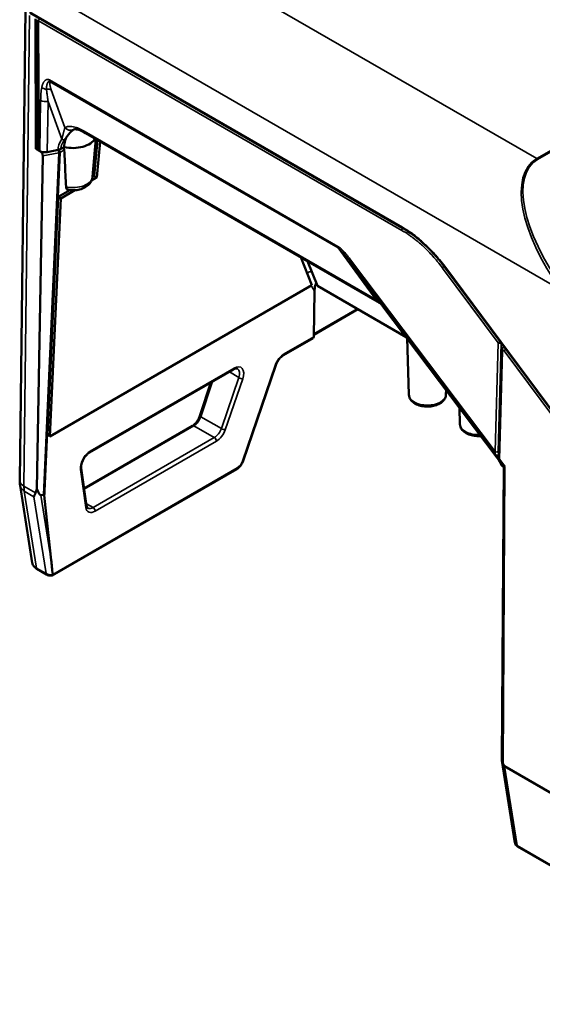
# Paper-space layout 'Sheet_1' of a CAD drawing. Header units: millimetres. Extents: x 0.8 to 58.3, y 0.8 to 58.3.
# Tile 20 of 128: x 40.4 to 43.3, y 8 to 13.4. Entities that reach past the tile are written whole.
import ezdxf

# ---------------------------------------------------------------- set-up
doc = ezdxf.new("R2010")
doc.units = ezdxf.units.MM
doc.layers.add('Visible (ISO)', color=7, linetype='Continuous', lineweight=50)
doc.layers.add('Visible Narrow (ISO)', color=7, linetype='Continuous', lineweight=35)

psp = doc.layouts.new('Sheet_1')

# ---------------------------------------------------------------- linework, layer by layer
at = {"layer": 'Visible (ISO)'}
for p, q in [((40.43935, 10.84743), (40.47016, 13.41315)), ((40.4959, 13.39461), (42.52755, 12.22163)), ((40.52794, 12.65325), (40.52583, 13.3619)), ((40.5385, 13.3576), (40.5406, 12.64922)), ((40.59855, 13.03103), (40.59855, 13.03103)), ((42.38792, 11.82204), (40.79813, 12.73991)), ((40.83675, 12.50166), (40.85439, 12.70742)), ((40.86342, 12.70221), (40.84491, 12.5051)), ((40.87736, 12.69416), (40.85883, 12.49678)), ((40.52794, 12.65325), (40.54057, 12.66055)), ((40.55009, 12.64046), (40.52794, 12.65325)), ((40.56536, 12.61535), (40.53255, 10.79992)), ((40.54464, 12.64361), (40.54845, 12.64141)), ((40.58874, 12.63592), (40.64829, 12.64738)), ((40.66368, 12.65287), (40.68166, 12.66325)), ((43.24024, 12.58818), (43.24024, 12.58818)), ((43.20512, 12.5483), (43.20509, 12.54832)), ((40.85883, 12.49678), (40.83134, 12.48091)), ((40.84491, 12.5051), (40.83662, 12.50031)), ((40.84491, 12.5051), (40.85883, 12.49678)), ((40.71222, 12.42849), (40.64875, 12.39185)), ((40.73982, 12.42808), (40.66267, 12.38353)), ((40.64875, 12.39185), (40.59043, 11.09453)), ((40.66267, 12.38353), (40.60434, 11.08621)), ((40.64875, 12.39185), (40.66267, 12.38353)), ((42.03148, 11.91017), (41.97089, 12.06281)), ((42.06178, 11.9063), (42.00819, 12.04128)), ((42.755, 12.01098), (44.64986, 9.46306)), ((40.60434, 11.08621), (42.03148, 11.91017)), ((42.04243, 11.62941), (42.04621, 11.8774)), ((42.54613, 11.62665), (42.06178, 11.9063)), ((42.28274, 11.77872), (42.0426, 11.64007)), ((43.04216, 10.96831), (42.41416, 11.80181)), ((41.87737, 11.529), (42.03917, 11.62242)), ((42.56044, 11.31353), (42.55058, 11.62074)), ((43.06717, 11.55798), (43.05101, 10.96512)), ((43.07976, 11.57429), (43.07476, 11.57141)), ((40.82036, 10.99846), (41.60494, 11.45143)), ((41.65724, 10.95269), (41.83593, 11.47491)), ((41.48155, 11.38019), (41.42185, 11.19788)), ((42.76258, 11.31353), (42.76337, 11.33833)), ((42.83883, 11.15281), (42.83597, 11.24198)), ((41.38101, 11.14368), (40.79057, 10.80279)), ((40.59043, 11.09453), (40.60434, 11.08621)), ((43.0542, 10.95998), (43.07773, 10.92485)), ((43.05449, 10.96091), (43.08352, 10.92242)), ((41.62215, 10.90789), (40.61706, 10.3276)), ((40.80405, 10.70786), (40.77482, 10.91371)), ((43.07775, 10.92942), (43.06813, 9.32047)), ((40.5077, 10.39682), (40.44143, 10.81769)), ((40.56813, 10.76751), (40.55503, 10.76499)), ((40.61082, 10.41066), (40.57482, 10.74727)), ((40.53339, 10.36337), (40.58589, 10.33306)), ((43.06818, 9.31991), (43.13899, 8.87023)), ((44.63807, 8.38979), (43.08227, 9.28803)), ((43.15343, 8.8507), (44.64421, 7.98999))]:
    psp.add_line(p, q, dxfattribs=at)
for centre, major_axis, ratio, start_param, end_param in [((40.72839, 12.73202), (0.12795, 0), 0.5773503, 4.3385077, 5.9767968), ((40.72839, 12.73202), (0.12795, 0), 0.5773503, 4.3385077, 5.9767968), ((40.55438, 12.64923), (0.01378, 0), 0.577491, 3.1433393, 3.9271675), ((40.57629, 12.65748), (-0.03937, 0), 0.577294, 0.7852763, 1.8924738), ((40.5498, 12.62433), (-0.01196, 0.0171), 0.5824952, 3.8171463, 5.3879427), ((40.63584, 12.66894), (-0.03937, 0), 0.5773503, 1.8925469, 2.356195), ((42.0313, 11.63606), (0.00787, -0.01364), 0.5773503, 0, 0.7679449), ((43.08454, 11.55433), (-0.00976, 0.0171), 0.5805663, 0.0028065, 0.002941), ((41.8695, 11.54264), (0.00787, -0.01364), 0.5773503, 6.2827762, 6.2831853), ((41.82103, 11.48001), (0.0149, -0.0051), 0.2883557, 0, 0.0038454), ((41.43681, 11.19297), (-0.01497, 0.0049), 0.2792583, 0, 0.0036659), ((40.81249, 11.01209), (0.00787, -0.01364), 0.5773503, 6.2823733, 6.2831857), ((43.06239, 10.94912), (-0.01137, 0.01603), 0.0280068, 5.5194176, 7.0899703), ((43.09727, 10.90199), (0.01951, -0.02747), 0.0268752, 2.390081, 3.1789464), ((40.51692, 10.95207), (0.00029, -0.18239), 0.1530959, 0.3142056, 0.583792), ((40.48054, 11.18313), (0.07445, -0.41815), 0.0905284, 5.855072, 6.284447), ((40.78846, 10.70565), (0.01559, 0.00221), 0.6741091, 6.280173, 6.2831853), ((40.84079, 10.74575), (-0.03086, -0.05042), 0.5635181, 0.0285998, 0.0301936), ((40.58643, 10.40308), (-0.07905, -0.00291), 0.595635, 0.0713056, 0.073321), ((40.83585, 8.92661), (-0.23777, 1.67215), 0.0179023, 0.4763491, 0.567907), ((40.59377, 10.3467), (-0.00787, -0.01364), 0.5773503, 0, 0.0022622), ((40.60769, 10.33197), (-0.01154, -0.0025), 0.6367739, 2.966606, 3.0778349), ((43.08445, 9.46971), (0.00029, -0.18239), 0.1530959, 5.8825714, 6.1947057), ((43.17823, 8.87411), (-0.0394, -0.00251), 0.6136609, 0.0569543, 0.0577057)]:
    psp.add_ellipse(centre, major_axis=major_axis, ratio=ratio, start_param=start_param, end_param=end_param, dxfattribs=at)
for points, knots in [([(40.70447, 12.73135), (40.69739, 12.72235), (40.69166, 12.71213), (40.68358, 12.68897), (40.68166, 12.67581), (40.68166, 12.66325)], [0.36242911, 0.36242911, 0.36242911, 0.36242911, 0.46740991, 0.46740991, 0.58466187, 0.58466187, 0.58466187, 0.58466187]), ([(40.73605, 12.76009), (40.72512, 12.75239), (40.71439, 12.74311), (40.70616, 12.73343), (40.70531, 12.7324), (40.70447, 12.73135)], [0.24570475, 0.24570475, 0.24570475, 0.24570475, 0.35015796, 0.35015796, 0.36242911, 0.36242911, 0.36242911, 0.36242911]), ([(40.79813, 12.73991), (40.78472, 12.74765), (40.77201, 12.7533), (40.75185, 12.75958), (40.7439, 12.76053), (40.73456, 12.76019), (40.73274, 12.75931), (40.73216, 12.75898)], [0, 0, 0, 0, 0.15212734, 0.15212734, 0.29422333, 0.29422333, 0.42477454, 0.42477454, 0.42477454, 0.42477454]), ([(40.67606, 12.66002), (40.67611, 12.65997), (40.67616, 12.65992), (40.67794, 12.65806), (40.67953, 12.65595), (40.68169, 12.6517), (40.68229, 12.64954), (40.68238, 12.6476)], [0.115608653, 0.115608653, 0.115608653, 0.115608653, 0.116142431, 0.116142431, 0.135612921, 0.135612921, 0.154551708, 0.154551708, 0.154551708, 0.154551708]), ([(40.83675, 12.50166), (40.8361, 12.49415), (40.83407, 12.48687), (40.8277, 12.47298), (40.82314, 12.46656), (40.81149, 12.45412), (40.80404, 12.4486), (40.78672, 12.43883), (40.77662, 12.43498), (40.75562, 12.42962), (40.74473, 12.42813), (40.7238, 12.42742), (40.71378, 12.42802), (40.70397, 12.42957)], [2.4056604, 2.4056604, 2.4056604, 2.4056604, 2.6151662, 2.6151662, 2.8517835, 2.8517835, 3.1529679, 3.1529679, 3.5106659, 3.5106659, 3.8683639, 3.8683639, 4.1941503, 4.1941503, 4.1941503, 4.1941503]), ([(40.70399, 12.42961), (40.7024, 12.42986), (40.70091, 12.43031), (40.69722, 12.43223), (40.6949, 12.43471), (40.69262, 12.43974), (40.69196, 12.44274), (40.69178, 12.44579)], [-0.378235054, -0.378235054, -0.378235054, -0.378235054, -0.359367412, -0.359367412, -0.322380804, -0.322380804, -0.293842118, -0.293842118, -0.293842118, -0.293842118]), ([(42.755, 12.01098), (42.71752, 12.06137), (42.67544, 12.10747), (42.59805, 12.17566), (42.56264, 12.20138), (42.52755, 12.22163)], [0, 0, 0, 0, 0.48613037, 0.48613037, 0.86693974, 0.86693974, 0.86693974, 0.86693974]), ([(42.05561, 11.92184), (42.05345, 11.91809), (42.05158, 11.91337), (42.04764, 11.89878), (42.04638, 11.88824), (42.04621, 11.8774)], [-0.16407003, -0.16407003, -0.16407003, -0.16407003, -0.10207844, -0.10207844, -0.000001, -0.000001, -0.000001, -0.000001]), ([(42.41412, 11.80187), (42.41052, 11.80591), (42.40537, 11.81047), (42.39577, 11.81728), (42.39198, 11.8197), (42.38792, 11.82204)], [0.00175197, 0.00175197, 0.00175197, 0.00175197, 0.08627374, 0.08627374, 0.13368471, 0.13368471, 0.13368471, 0.13368471]), ([(43.06717, 11.55798), (43.06723, 11.56), (43.06761, 11.56202), (43.06905, 11.56566), (43.07009, 11.56733), (43.07236, 11.56977), (43.07351, 11.57069), (43.07475, 11.5714)], [0, 0, 0, 0, 0.015949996, 0.015949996, 0.030978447, 0.030978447, 0.04227436, 0.04227436, 0.04227436, 0.04227436]), ([(41.87737, 11.52901), (41.87363, 11.52685), (41.86966, 11.52395), (41.86181, 11.51696), (41.85784, 11.51275), (41.85035, 11.50332), (41.84678, 11.49793), (41.84058, 11.48672), (41.83791, 11.48073), (41.83592, 11.47493)], [0, 0, 0, 0, 0.04423078, 0.04423078, 0.09000379, 0.09000379, 0.13823112, 0.13823112, 0.18775094, 0.18775094, 0.18775094, 0.18775094]), ([(41.62679, 11.45498), (41.62525, 11.45596), (41.62346, 11.45653), (41.61872, 11.45647), (41.61648, 11.45615), (41.61127, 11.45461), (41.60824, 11.45333), (41.60511, 11.45153)], [0, 0, 0, 0, 0.05689623, 0.05689623, 0.09255855, 0.09255855, 0.12992595, 0.12992595, 0.12992595, 0.12992595]), ([(42.76258, 11.31353), (42.76237, 11.30708), (42.76079, 11.3007), (42.75518, 11.28841), (42.75095, 11.28263), (42.73977, 11.27147), (42.73244, 11.2664), (42.71546, 11.25774), (42.70562, 11.25433), (42.68497, 11.2497), (42.67415, 11.24848), (42.65255, 11.24824), (42.64177, 11.2492), (42.62106, 11.25328), (42.61113, 11.2564), (42.59298, 11.26485), (42.58476, 11.27019), (42.57166, 11.28284), (42.56655, 11.29005), (42.56167, 11.30309), (42.56061, 11.30829), (42.56044, 11.31353)], [2.3747118, 2.3747118, 2.3747118, 2.3747118, 2.6137473, 2.6137473, 2.880371, 2.880371, 3.2037795, 3.2037795, 3.5568195, 3.5568195, 3.9076163, 3.9076163, 4.255397, 4.255397, 4.6056065, 4.6056065, 4.9592257, 4.9592257, 5.2851855, 5.2851855, 5.4792698, 5.4792698, 5.4792698, 5.4792698]), ([(41.38118, 11.14378), (41.38475, 11.14586), (41.38853, 11.14863), (41.39617, 11.15542), (41.4001, 11.1596), (41.40752, 11.16901), (41.41106, 11.1744), (41.4172, 11.18572), (41.41986, 11.19181), (41.42181, 11.19773)], [0.00068067, 0.00068067, 0.00068067, 0.00068067, 0.04303124, 0.04303124, 0.08868293, 0.08868293, 0.13679726, 0.13679726, 0.18688648, 0.18688648, 0.18688648, 0.18688648]), ([(42.95193, 11.08807), (42.94853, 11.08782), (42.94511, 11.08767), (42.93094, 11.08751), (42.92016, 11.08847), (42.89945, 11.09255), (42.88952, 11.09567), (42.87137, 11.10412), (42.86315, 11.10946), (42.85005, 11.12212), (42.84494, 11.12932), (42.84006, 11.14237), (42.839, 11.14756), (42.83883, 11.15281)], [3.7970362, 3.7970362, 3.7970362, 3.7970362, 3.9076163, 3.9076163, 4.255397, 4.255397, 4.6056065, 4.6056065, 4.9592257, 4.9592257, 5.2851855, 5.2851855, 5.4792698, 5.4792698, 5.4792698, 5.4792698]), ([(40.82036, 10.99846), (40.81672, 10.99636), (40.81285, 10.99353), (40.80517, 10.98672), (40.80126, 10.98262), (40.79372, 10.97327), (40.79003, 10.96783), (40.78384, 10.95672), (40.78122, 10.95092), (40.77721, 10.93956), (40.77579, 10.93385), (40.77433, 10.92357), (40.77424, 10.91882), (40.77471, 10.91449), (40.77476, 10.91408), (40.77482, 10.91368)], [0, 0, 0, 0, 0.04315156, 0.04315156, 0.08812319, 0.08812319, 0.1371163, 0.1371163, 0.18520156, 0.18520156, 0.23386016, 0.23386016, 0.28095824, 0.28095824, 0.28598916, 0.28598916, 0.28598916, 0.28598916]), ([(41.65718, 10.95254), (41.65518, 10.94673), (41.65242, 10.94091), (41.64588, 10.93008), (41.642, 10.92494), (41.63363, 10.91609), (41.62907, 10.91224), (41.62368, 10.9088), (41.62301, 10.90839), (41.62234, 10.908)], [0.00046884, 0.00046884, 0.00046884, 0.00046884, 0.04862953, 0.04862953, 0.09687118, 0.09687118, 0.14442537, 0.14442537, 0.1510745, 0.1510745, 0.1510745, 0.1510745]), ([(43.0777, 10.92123), (43.07717, 10.92123), (43.07664, 10.92126), (43.07487, 10.92148), (43.07364, 10.92185), (43.07153, 10.92283), (43.07061, 10.92344), (43.06929, 10.92453), (43.06881, 10.925), (43.06799, 10.92592), (43.06764, 10.92635), (43.06665, 10.9277), (43.06609, 10.92858), (43.06474, 10.93086), (43.06394, 10.93233), (43.06302, 10.93408)], [0.015795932, 0.015795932, 0.015795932, 0.015795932, 0.01992537, 0.01992537, 0.029780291, 0.029780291, 0.039062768, 0.039062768, 0.046654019, 0.046654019, 0.055269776, 0.055269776, 0.074161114, 0.074161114, 0.09724525, 0.09724525, 0.09724525, 0.09724525]), ([(40.43935, 10.84743), (40.43933, 10.84547), (40.43933, 10.8435), (40.43941, 10.83956), (40.43948, 10.83758), (40.43968, 10.83362), (40.43982, 10.83164), (40.44016, 10.82767), (40.44036, 10.82568), (40.44084, 10.82169), (40.44112, 10.81969), (40.44143, 10.81769)], [3.12763002, 3.12763002, 3.12763002, 3.12763002, 3.16345228, 3.16345228, 3.19927454, 3.19927454, 3.23509681, 3.23509681, 3.27091907, 3.27091907, 3.30674133, 3.30674133, 3.30674133, 3.30674133]), ([(40.52582, 10.77863), (40.5249, 10.77666), (40.52401, 10.77475), (40.52317, 10.77288), (40.52233, 10.77102), (40.52154, 10.7692), (40.52078, 10.76743), (40.52003, 10.76566), (40.51932, 10.76394), (40.51865, 10.76226), (40.51799, 10.76058), (40.51737, 10.75894), (40.51679, 10.75735)], [0, 0, 0, 0, 0.25, 0.25, 0.25, 0.5, 0.5, 0.5, 0.75, 0.75, 0.75, 1, 1, 1, 1]), ([(40.57482, 10.74727), (40.57469, 10.74841), (40.57456, 10.74952), (40.57443, 10.75057), (40.5743, 10.75163), (40.57416, 10.75265), (40.57401, 10.75362), (40.57386, 10.75459), (40.57371, 10.75553), (40.57354, 10.75642), (40.57338, 10.75732), (40.57321, 10.75817), (40.57303, 10.75899), (40.57285, 10.7598), (40.57266, 10.76058), (40.57246, 10.76133), (40.57226, 10.76202), (40.57206, 10.76269), (40.57184, 10.76331), (40.57158, 10.76402), (40.5713, 10.76468), (40.57099, 10.7653), (40.57085, 10.76559), (40.5707, 10.76588), (40.57053, 10.76615), (40.57037, 10.76638), (40.5702, 10.7666), (40.56999, 10.76678), (40.56968, 10.76706), (40.56929, 10.76726), (40.56885, 10.76738), (40.56862, 10.76744), (40.56838, 10.76749), (40.56813, 10.76751)], [0, 0, 0, 0, 0.11111111, 0.11111111, 0.11111111, 0.22222222, 0.22222222, 0.22222222, 0.33333333, 0.33333333, 0.33333333, 0.44444444, 0.44444444, 0.44444444, 0.55555556, 0.55555556, 0.55555556, 0.65992289, 0.65992289, 0.65992289, 0.77777778, 0.77777778, 0.77777778, 0.83333333, 0.83333333, 0.83333333, 0.88372365, 0.88372365, 0.88372365, 0.96099075, 0.96099075, 0.96099075, 0.99999949, 0.99999949, 0.99999949, 0.99999949]), ([(40.80408, 10.70758), (40.80459, 10.70419), (40.80552, 10.70146), (40.80757, 10.69751), (40.80866, 10.69631), (40.81009, 10.69525), (40.81041, 10.69505), (40.81076, 10.69486)], [0.00105163, 0.00105163, 0.00105163, 0.00105163, 0.04421307, 0.04421307, 0.08924372, 0.08924372, 0.1018137, 0.1018137, 0.1018137, 0.1018137]), ([(40.5332, 10.36349), (40.52694, 10.36713), (40.52148, 10.37159), (40.51289, 10.38184), (40.50966, 10.38788), (40.50807, 10.39482), (40.50794, 10.39542), (40.50784, 10.39602)], [0.00071757, 0.00071757, 0.00071757, 0.00071757, 0.06386006, 0.06386006, 0.12745332, 0.12745332, 0.133411, 0.133411, 0.133411, 0.133411]), ([(40.61614, 10.3273), (40.612, 10.32688), (40.60772, 10.32695), (40.59944, 10.32797), (40.59535, 10.32894), (40.58962, 10.33113), (40.58771, 10.33202), (40.58591, 10.33306)], [0, 0, 0, 0, 0.031863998, 0.031863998, 0.064059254, 0.064059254, 0.081089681, 0.081089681, 0.081089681, 0.081089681]), ([(40.61614, 10.3273), (40.61635, 10.32732), (40.61655, 10.32737), (40.61747, 10.32773), (40.6181, 10.3284), (40.61898, 10.33037), (40.61924, 10.33164), (40.61932, 10.33315)], [-0.034733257, -0.034733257, -0.034733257, -0.034733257, -0.030481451, -0.030481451, -0.015025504, -0.015025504, 0, 0, 0, 0]), ([(43.07383, 9.30174), (43.07227, 9.30604), (43.07054, 9.31099), (43.06904, 9.31622), (43.06875, 9.3173), (43.06843, 9.31866), (43.06834, 9.31907), (43.06821, 9.31976), (43.06816, 9.32003), (43.06813, 9.32033), (43.06812, 9.32041), (43.06813, 9.32047)], [1.037081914, 1.037081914, 1.037081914, 1.037081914, 1.071532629, 1.071532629, 1.079859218, 1.079859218, 1.084022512, 1.084022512, 1.088185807, 1.088185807, 1.090398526, 1.090398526, 1.090398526, 1.090398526]), ([(43.15323, 8.85082), (43.14987, 8.85279), (43.14685, 8.85529), (43.14215, 8.86108), (43.14037, 8.86447), (43.13935, 8.86845), (43.13924, 8.86891), (43.13915, 8.86936)], [0.000700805, 0.000700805, 0.000700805, 0.000700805, 0.032798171, 0.032798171, 0.063690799, 0.063690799, 0.067636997, 0.067636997, 0.067636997, 0.067636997])]:
    psp.add_open_spline(points, degree=3, knots=knots, dxfattribs=at)
for points in [[(40.73215, 12.75897), (40.73215, 12.75898), (40.73215, 12.75898), (40.73215, 12.75898)], [(40.73217, 12.75898), (40.73216, 12.75898), (40.73216, 12.75898), (40.73215, 12.75898)], [(40.68238, 12.6476), (40.68343, 12.62503), (40.68552, 12.57998), (40.68865, 12.51271), (40.69074, 12.46806), (40.69178, 12.44579)], [(42.41362, 11.80262), (42.41376, 11.80234), (42.41393, 11.80206), (42.41414, 11.80179)], [(43.03416, 10.98509), (43.03417, 10.98507), (43.03418, 10.98506), (43.03418, 10.98505)], [(43.06302, 10.93408), (43.05385, 10.95156), (43.04421, 10.96852), (43.03418, 10.98505)], [(43.04726, 10.96153), (43.04556, 10.9638), (43.04386, 10.96606), (43.04216, 10.96831)], [(43.05057, 10.957), (43.04949, 10.95853), (43.04838, 10.96004), (43.04726, 10.96153)]]:
    psp.add_open_spline(points, degree=3, dxfattribs=at)
at = {"layer": 'Visible Narrow (ISO)'}
for p, q in [((48.34366, 15.53642), (43.25784, 12.60013)), ((43.26239, 12.59595), (48.34231, 15.52884)), ((43.25784, 12.60013), (40.7737, 14.03435)), ((43.3895, 11.88573), (40.49533, 13.55667)), ((40.46241, 10.81524), (40.49322, 13.38073)), ((40.49346, 13.40015), (42.52511, 12.22718)), ((40.54464, 12.64361), (40.54253, 13.35226)), ((40.54253, 13.35226), (42.52233, 12.20922)), ((40.60144, 13.02966), (42.1738, 12.12186)), ((40.60234, 13.02161), (42.1747, 12.11381)), ((40.61094, 12.97567), (40.68568, 12.76949)), ((40.54845, 12.64141), (40.55345, 12.91831)), ((40.58874, 12.63592), (40.59374, 12.91237)), ((40.66865, 12.70572), (40.59374, 12.91237)), ((40.79088, 12.75034), (42.38067, 11.83247)), ((40.55017, 12.64047), (40.55009, 12.64046)), ((40.65197, 12.63201), (40.56536, 12.61535)), ((40.65196, 12.63201), (40.56813, 10.76751)), ((40.65966, 12.63448), (40.57482, 10.74727)), ((40.68238, 12.6476), (40.65966, 12.63448)), ((43.18977, 12.51696), (43.1898, 12.51695)), ((43.19641, 12.51313), (43.19641, 12.51313)), ((43.21835, 12.19708), (43.21827, 12.19703)), ((42.1747, 12.11381), (42.38067, 11.83247)), ((42.23945, 12.04072), (42.41964, 11.79458)), ((42.23945, 12.04072), (43.02192, 11.00332)), ((42.24319, 12.04857), (43.02566, 11.01117)), ((42.74429, 12.00377), (43.04775, 11.59572)), ((42.75613, 12.01334), (44.65098, 9.46542)), ((42.27832, 11.78127), (42.04267, 11.64522)), ((42.41964, 11.79458), (43.04203, 10.96853)), ((42.04243, 11.62941), (41.88063, 11.53599)), ((43.04775, 11.59572), (43.0316, 11.00292)), ((43.06444, 11.59489), (43.0483, 11.00262)), ((43.07063, 11.55297), (43.05449, 10.96091)), ((44.65068, 9.44035), (43.07929, 11.55332)), ((41.6082, 11.45841), (40.82362, 11.00544)), ((41.58253, 11.43849), (41.63343, 11.40639)), ((41.83216, 11.47336), (41.65348, 10.95114)), ((41.42653, 11.19269), (41.48942, 11.38473)), ((41.63343, 11.40639), (41.53852, 11.12886)), ((41.55994, 11.12249), (41.65485, 11.40002)), ((41.42653, 11.19269), (41.53852, 11.12886)), ((40.79124, 10.79808), (41.38869, 11.14301)), ((41.38869, 11.14301), (41.50016, 11.07948)), ((41.50016, 11.07948), (40.83965, 10.69813)), ((40.85098, 10.67851), (41.51149, 11.05986)), ((43.02192, 11.00332), (43.04717, 10.9617)), ((41.62541, 10.91487), (40.6193, 10.33399)), ((40.77036, 10.90485), (40.79959, 10.699)), ((43.08352, 10.92242), (43.07383, 9.30174)), ((40.46241, 10.81524), (40.52582, 10.77863)), ((40.53028, 10.36855), (40.46429, 10.78766)), ((40.46429, 10.78766), (40.51679, 10.75735)), ((40.58278, 10.33825), (40.51679, 10.75735)), ((40.61082, 10.41066), (40.55503, 10.76499)), ((40.80259, 10.71817), (40.83965, 10.69813)), ((40.58278, 10.33825), (40.53028, 10.36855)), ((43.08227, 9.28803), (43.15032, 8.85588)), ((44.6411, 7.99518), (43.15032, 8.85588))]:
    psp.add_line(p, q, dxfattribs=at)
for centre, major_axis, ratio, start_param, end_param in [((40.55088, 13.35695), (-0.00591, -0.01023), 0.5773503, 4.2635043, 5.4838245), ((40.62928, 13.04528), (0.01969, 0.0341), 0.5773503, 2.3422319, 2.6113764), ((40.58693, 13.00421), (-0.03871, 0.00717), 0.6633596, 0.8982625, 1.6556196), ((40.58129, 12.93393), (-0.03936, 0.00071), 0.57325, 0.7957482, 1.9029436), ((40.71262, 12.79316), (0.01954, -0.03418), 0.9075474, 4.8956383, 6.2831441), ((40.81781, 12.774), (-0.01969, -0.0341), 0.5773503, 5.7529695, 6.2831853), ((40.6562, 12.72728), (-0.03277, 0.02183), 0.3405036, 2.1734636, 2.7127327), ((40.64574, 12.64279), (-0.00372, 0.01933), 0.2581989, 4.0718699, 4.9190983), ((40.64574, 12.64279), (0.01967, -0.00088), 0.566841, 5.059846, 5.5237981), ((40.64574, 12.64279), (0.00984, -0.01705), 0.5773503, 0.7679449, 1.6102537), ((43.67366, 12.0386), (-0.43325, 0.54973), 0.4555114, 6.2173, 7.7741337), ((43.67821, 12.04406), (-0.43335, 0.5399), 0.4462008, 6.2146008, 7.7714345), ((43.25784, 12.59049), (0.00591, -0.01023), 0.5773503, 1.7802358, 2.3561945), ((40.72839, 12.50476), (0.10849, 0), 0.5773503, 4.3681397, 6.2337194), ((42.53068, 12.21391), (-0.00591, -0.01023), 0.5773503, 4.2635202, 5.4838245), ((42.53346, 12.23186), (-0.00591, -0.01023), 0.5773503, 5.4838245, 6.2831853), ((42.20164, 12.13748), (0.01969, 0.0341), 0.5773502, 2.3422319, 2.611377), ((42.27102, 12.06419), (-0.03143, -0.02371), 0.1830111, 5.6454081, 6.2451633), ((42.02478, 11.9535), (-0.03659, -0.01453), 0.7552148, 4.2667046, 4.9626753), ((42.75264, 12.00846), (-0.00948, -0.00705), 0.1741449, 4.4208597, 5.6466187), ((42.76448, 12.01803), (-0.00948, -0.00705), 0.1741449, 5.6466187, 6.2831853), ((42.40761, 11.85613), (-0.01969, -0.0341), 0.5773503, 5.7529695, 6.2831746), ((43.0561, 11.60041), (-0.00948, -0.00705), 0.1741449, 4.4207759, 5.6466187), ((43.0561, 11.60041), (0.01181, -0.00032), 0.5792214, 3.9426278, 5.4794093), ((43.07898, 11.55765), (-0.01181, 0.00032), 0.5792214, 6.2831621, 7.0842207), ((43.08454, 11.55433), (-0.00976, 0.0171), 0.5805662, 5.7181739, 6.2859965), ((43.08764, 11.55801), (0.00948, 0.00705), 0.1741449, 1.2791832, 2.505026), ((41.87971, 11.47545), (-0.03836, -0.06422), 0.5671877, 3.9354181, 5.0698821), ((41.8695, 11.54264), (0.00787, -0.01364), 0.5773503, 0, 0.7679449), ((41.59706, 11.46507), (0.00787, -0.01364), 0.5773503, 0, 0.7679449), ((41.60727, 11.39788), (0.0384, 0.06421), 0.5671825, 5.0708739, 7.0775245), ((41.59614, 11.40453), (-0.03001, -0.05089), 0.5629539, 1.9259374, 3.1182349), ((41.82103, 11.48001), (0.0149, -0.0051), 0.2883557, 5.6492164, 6.2831853), ((41.64372, 11.40667), (0.0149, -0.0051), 0.2885687, 4.0535439, 5.6491671), ((42.66151, 11.31461), (-0.10109, 0), 0.5773503, 0.0185173, 3.1230754), ((41.38887, 11.19112), (0.0296, 0.0511), 0.573123, 3.9277826, 5.0620525), ((41.43681, 11.19297), (-0.01497, 0.0049), 0.2792583, 0.0036659, 0.9082519), ((41.38888, 11.13004), (-0.00787, 0.01364), 0.5773503, 5.5152404, 6.2831853), ((41.50125, 11.12707), (-0.03053, -0.05057), 0.5603492, 0.7963372, 1.9306071), ((41.51239, 11.12042), (0.03834, 0.06424), 0.5674116, 3.9352334, 5.0695033), ((41.54881, 11.12914), (0.0149, -0.0051), 0.2885687, 4.0535439, 5.6491671), ((42.9399, 11.15389), (-0.10109, 0), 0.5773503, 0.0185173, 1.6334618), ((41.50035, 11.06651), (0.00787, -0.01364), 0.5773503, 0.7679449, 2.3736478), ((40.8227, 10.94491), (-0.03838, -0.06421), 0.5671841, 3.9357732, 5.6713586), ((40.81249, 11.01209), (0.00787, -0.01364), 0.5773503, 0, 0.7679449), ((43.0535, 11.02679), (-0.03143, -0.02371), 0.1830108, 5.6454082, 6.2451634), ((43.0085, 10.94834), (0.05083, -0.10361), 0.4120357, 1.9139235, 2.0077795), ((41.62595, 10.94993), (-0.02221, -0.03718), 0.5671877, 0.7938254, 1.9282895), ((41.64234, 10.95779), (0.0149, -0.0051), 0.2883557, 5.6492164, 6.2831853), ((43.03995, 11.00761), (0.01181, -0.00032), 0.5792448, 3.9426615, 5.5136482), ((43.04317, 10.993), (-0.01008, -0.00615), 0.789118, 0.0027735, 1.9647661), ((43.05615, 10.93741), (0.11729, -0.15778), 0.0373597, 1.6975331, 1.7414995), ((43.07361, 10.992), (-0.03144, -0.02369), 0.1697592, 6.2452549, 6.2831852), ((43.07874, 10.98517), (-0.03148, -0.02364), 0.1263135, 6.2455038, 6.2831848), ((40.75923, 10.9115), (0.01559, 0.00221), 0.6741091, 5.4076484, 6.2801585), ((41.61428, 10.92153), (0.00787, -0.01364), 0.5773503, 0, 0.7679449), ((43.07348, 10.93957), (-0.01046, -0.00549), 0.7780741, 0.0000002, 1.2478135), ((40.51809, 10.84648), (-0.07873, 0.00095), 0.5692329, 0, 0.7922827), ((40.51921, 10.82993), (-0.07778, -0.01225), 0.6644106, 0, 0.6880093), ((40.60159, 10.89335), (0.09843, 0.17048), 0.5773503, 2.3422319, 2.5213432), ((40.78846, 10.70565), (0.01559, 0.00221), 0.6741091, 5.4076484, 6.280173), ((40.85193, 10.7391), (0.03836, 0.06427), 0.5668982, 2.5294236, 3.9348132), ((40.84079, 10.74575), (-0.03086, -0.05042), 0.5635181, 0.0301936, 0.7993044), ((40.83984, 10.68516), (0.00787, -0.01364), 0.5773503, 0.7679449, 2.3736478), ((40.58643, 10.40308), (-0.07905, -0.00291), 0.595635, 0.073321, 0.759315), ((40.54127, 10.37701), (-0.00787, -0.01364), 0.5773503, 5.6629358, 6.2831853), ((40.6107, 10.35648), (-0.0394, -0.00251), 0.6136609, 0.7449636, 1.7522672), ((40.59377, 10.3467), (-0.00787, -0.01364), 0.5773503, 5.6629358, 6.2831853), ((43.17823, 8.87411), (-0.0394, -0.00251), 0.6136609, 0.0577057, 0.7449636), ((43.1613, 8.86433), (-0.00787, -0.01364), 0.5773503, 5.6629358, 6.2831853)]:
    psp.add_ellipse(centre, major_axis=major_axis, ratio=ratio, start_param=start_param, end_param=end_param, dxfattribs=at)
for points, knots in [([(40.53849, 13.35771), (40.53849, 13.35719), (40.53884, 13.3553), (40.54055, 13.35337), (40.54253, 13.35226)], [0.53805563, 0.53805563, 0.53805563, 0.53805563, 0.66666667, 1, 1, 1, 1]), ([(40.55909, 12.98859), (40.55961, 12.99132), (40.56078, 12.9964), (40.56283, 13.00294), (40.56513, 13.00866), (40.56759, 13.01357), (40.57016, 13.01777), (40.57282, 13.02133), (40.57554, 13.02432), (40.57829, 13.02678), (40.58107, 13.02876), (40.58385, 13.03027), (40.5866, 13.03134), (40.58932, 13.03199), (40.59198, 13.03223), (40.59469, 13.03208), (40.59771, 13.03144), (40.60014, 13.03041), (40.60144, 13.02966)], [0.00000296, 0.00000296, 0.00000296, 0.00000296, 0.0625, 0.125, 0.1875, 0.25, 0.3125, 0.375, 0.4375, 0.5, 0.5625, 0.625, 0.6875, 0.75, 0.8125, 0.875, 0.9375, 1, 1, 1, 1]), ([(40.58548, 12.97804), (40.58545, 12.97908), (40.58544, 12.98008), (40.58544, 12.98106), (40.58544, 12.98142), (40.58544, 12.98178), (40.58545, 12.98214), (40.58545, 12.98273), (40.58547, 12.98332), (40.58548, 12.9839), (40.58548, 12.98409), (40.58549, 12.98429), (40.58549, 12.98448), (40.58552, 12.98556), (40.58556, 12.9866), (40.58561, 12.98762), (40.58566, 12.98852), (40.58571, 12.9894), (40.58578, 12.99026), (40.58588, 12.99161), (40.58601, 12.9929), (40.58615, 12.99414), (40.5862, 12.99456), (40.58626, 12.99498), (40.58631, 12.99539), (40.5865, 12.99678), (40.58671, 12.9981), (40.58694, 12.99935), (40.58697, 12.99954), (40.58701, 12.99974), (40.58705, 12.99993), (40.58732, 13.00135), (40.58762, 13.00268), (40.58793, 13.00393), (40.58814, 13.00473), (40.58835, 13.00549), (40.58857, 13.00623), (40.58869, 13.00664), (40.58882, 13.00705), (40.58894, 13.00744), (40.5893, 13.00854), (40.58967, 13.00956), (40.59005, 13.01051), (40.59043, 13.01146), (40.59083, 13.01235), (40.59123, 13.01317), (40.59163, 13.014), (40.59205, 13.01476), (40.59247, 13.01546), (40.59284, 13.01608), (40.59322, 13.01666), (40.5936, 13.01719), (40.59365, 13.01725), (40.5937, 13.01731), (40.59374, 13.01738), (40.59414, 13.01792), (40.59455, 13.01841), (40.59495, 13.01885), (40.59533, 13.01926), (40.59571, 13.01963), (40.59609, 13.01996), (40.59617, 13.02003), (40.59626, 13.0201), (40.59634, 13.02017), (40.59668, 13.02045), (40.59702, 13.02069), (40.59736, 13.0209), (40.59746, 13.02096), (40.59755, 13.02102), (40.59765, 13.02108), (40.59789, 13.02121), (40.59812, 13.02133), (40.59837, 13.02144), (40.59858, 13.02153), (40.59879, 13.02161), (40.59901, 13.02168), (40.59924, 13.02175), (40.59949, 13.02181), (40.59974, 13.02186), (40.59997, 13.0219), (40.60021, 13.02193), (40.60046, 13.02193), (40.60069, 13.02194), (40.60092, 13.02193), (40.60116, 13.02191), (40.60136, 13.02188), (40.60156, 13.02185), (40.60177, 13.02179), (40.60195, 13.02175), (40.60214, 13.02169), (40.60234, 13.02161)], [0, 0, 0, 0, 0.02848877, 0.02848877, 0.02848877, 0.03901647, 0.03901647, 0.03901647, 0.05655643, 0.05655643, 0.05655643, 0.06249951, 0.06249951, 0.06249951, 0.09551471, 0.09551471, 0.09551471, 0.12500035, 0.12500035, 0.12500035, 0.17153397, 0.17153397, 0.17153397, 0.18749985, 0.18749985, 0.18749985, 0.24150867, 0.24150867, 0.24150867, 0.25, 0.25, 0.25, 0.31249999, 0.31249999, 0.31249999, 0.3524123, 0.3524123, 0.3524123, 0.375, 0.375, 0.375, 0.4375, 0.4375, 0.4375, 0.5, 0.5, 0.5, 0.5625, 0.5625, 0.5625, 0.61826663, 0.61826663, 0.61826663, 0.625, 0.625, 0.625, 0.68318439, 0.68318439, 0.68318439, 0.7376313, 0.7376313, 0.7376313, 0.75, 0.75, 0.75, 0.79863098, 0.79863098, 0.79863098, 0.81249957, 0.81249957, 0.81249957, 0.84613735, 0.84613735, 0.84613735, 0.8750017, 0.8750017, 0.8750017, 0.90624838, 0.90624838, 0.90624838, 0.93492422, 0.93492422, 0.93492422, 0.96056281, 0.96056281, 0.96056281, 0.9815443, 0.9815443, 0.9815443, 1, 1, 1, 1]), ([(40.60234, 13.02161), (40.60234, 13.02075), (40.60236, 13.01991), (40.60239, 13.01863), (40.60241, 13.01816), (40.60244, 13.0172), (40.60247, 13.01671), (40.60252, 13.01575), (40.60255, 13.01527), (40.60258, 13.0147), (40.60259, 13.01461), (40.60264, 13.0139), (40.60269, 13.01326), (40.60279, 13.01208), (40.60284, 13.01157), (40.60295, 13.01037), (40.60303, 13.00967), (40.60319, 13.00829), (40.60327, 13.00761), (40.60353, 13.00563), (40.60373, 13.00423), (40.60404, 13.00235), (40.60411, 13.00198), (40.60423, 13.00124), (40.6043, 13.00086), (40.60452, 12.99966), (40.60468, 12.99882), (40.60501, 12.99713), (40.60519, 12.99628), (40.60561, 12.99435), (40.60585, 12.99328), (40.60629, 12.99141), (40.60649, 12.99061), (40.60674, 12.98963), (40.6068, 12.9894), (40.60704, 12.98846), (40.60722, 12.98779), (40.60756, 12.98655), (40.60772, 12.98599), (40.60805, 12.98481), (40.60822, 12.98421), (40.60859, 12.98298), (40.60877, 12.98236), (40.60903, 12.98151), (40.60909, 12.98132), (40.60938, 12.9804), (40.60962, 12.97963), (40.61021, 12.97782), (40.61056, 12.97677), (40.61094, 12.97567)], [0.00000001, 0.00000001, 0.00000001, 0.00000001, 0.06181121, 0.06181121, 0.1, 0.1, 0.14520803, 0.14520803, 0.1917653, 0.1917653, 0.2, 0.2, 0.25793961, 0.25793961, 0.3, 0.3, 0.35357121, 0.35357121, 0.4, 0.4, 0.48085283, 0.48085283, 0.5, 0.5, 0.51882161, 0.51882161, 0.55941081, 0.55941081, 0.6, 0.6, 0.6545281, 0.6545281, 0.7, 0.7, 0.713887, 0.713887, 0.75918978, 0.75918978, 0.8, 0.8, 0.84485681, 0.84485681, 0.88776486, 0.88776486, 0.9, 0.9, 0.94542163, 0.94542163, 1, 1, 1, 1]), ([(40.55345, 12.91831), (40.55357, 12.92479), (40.55396, 12.93745), (40.55506, 12.95551), (40.55669, 12.97262), (40.55821, 12.98338), (40.55909, 12.98859)], [0.00000707, 0.00000707, 0.00000707, 0.00000707, 0.25, 0.5, 0.75, 1, 1, 1, 1]), ([(40.61094, 12.97567), (40.60988, 12.97618), (40.60876, 12.97663), (40.60639, 12.97743), (40.60513, 12.97777), (40.60368, 12.97808), (40.60354, 12.97811), (40.60167, 12.97849), (40.59987, 12.97872), (40.59695, 12.97891), (40.59586, 12.97894), (40.59301, 12.97892), (40.59123, 12.97881), (40.58812, 12.97848), (40.5868, 12.97829), (40.58548, 12.97804)], [0, 0, 0, 0, 0.1551342, 0.1551342, 0.3155052, 0.3155052, 0.3333333, 0.3333333, 0.5441516, 0.5441516, 0.6666667, 0.6666667, 0.8605152, 0.8605152, 1, 1, 1, 1]), ([(40.59374, 12.91237), (40.59279, 12.91838), (40.59191, 12.92426), (40.59025, 12.93577), (40.58949, 12.94139), (40.58833, 12.95042), (40.5879, 12.9539), (40.58728, 12.95923), (40.58707, 12.96113), (40.58657, 12.96588), (40.5863, 12.9687), (40.58585, 12.97369), (40.58567, 12.97588), (40.58548, 12.97804)], [0.00000601, 0.00000601, 0.00000601, 0.00000601, 0.25, 0.25, 0.5, 0.5, 0.6598686, 0.6598686, 0.75, 0.75, 0.88846414, 0.88846414, 0.99953519, 0.99953519, 0.99953519, 0.99953519]), ([(40.68568, 12.76949), (40.69014, 12.77204), (40.69975, 12.77544), (40.7153, 12.77656), (40.73118, 12.77468), (40.74689, 12.77059), (40.76215, 12.76492), (40.77682, 12.75813), (40.78626, 12.753), (40.79088, 12.75034)], [0.00000003, 0.00000003, 0.00000003, 0.00000003, 0.14285714, 0.28571429, 0.42857143, 0.57142857, 0.71428571, 0.85714286, 1, 1, 1, 1]), ([(40.66865, 12.70572), (40.66909, 12.70728), (40.66951, 12.70887), (40.66993, 12.71047), (40.67025, 12.7117), (40.67056, 12.71295), (40.67088, 12.71419), (40.67124, 12.71562), (40.67159, 12.71706), (40.67195, 12.71851), (40.67231, 12.71996), (40.67267, 12.72143), (40.67303, 12.72293), (40.67345, 12.72465), (40.67389, 12.72641), (40.67433, 12.7282), (40.67465, 12.72952), (40.67498, 12.73086), (40.67532, 12.73221), (40.67579, 12.73409), (40.67627, 12.73599), (40.67676, 12.7379), (40.67709, 12.7392), (40.67743, 12.7405), (40.67777, 12.74181), (40.67822, 12.7435), (40.67867, 12.7452), (40.67913, 12.7469), (40.67954, 12.74842), (40.67996, 12.74994), (40.68038, 12.75145), (40.68078, 12.75288), (40.68119, 12.7543), (40.68159, 12.75571), (40.68197, 12.75704), (40.68236, 12.75837), (40.68275, 12.75967), (40.68286, 12.76006), (40.68297, 12.76045), (40.68309, 12.76083), (40.68343, 12.76199), (40.68377, 12.76313), (40.68411, 12.76425), (40.68443, 12.76532), (40.68474, 12.76636), (40.68505, 12.76738), (40.68527, 12.7681), (40.68548, 12.7688), (40.68568, 12.76949)], [0, 0, 0, 0, 0.0806454, 0.0806454, 0.0806454, 0.1428571, 0.1428571, 0.1428571, 0.2142857, 0.2142857, 0.2142857, 0.2857143, 0.2857143, 0.2857143, 0.3677409, 0.3677409, 0.3677409, 0.4285714, 0.4285714, 0.4285714, 0.5136233, 0.5136233, 0.5136233, 0.5714286, 0.5714286, 0.5714286, 0.646619, 0.646619, 0.646619, 0.7142861, 0.7142861, 0.7142861, 0.778263, 0.778263, 0.778263, 0.8390999, 0.8390999, 0.8390999, 0.8571429, 0.8571429, 0.8571429, 0.9116413, 0.9116413, 0.9116413, 0.9633099, 0.9633099, 0.9633099, 1, 1, 1, 1]), ([(40.68291, 12.70279), (40.68462, 12.70517), (40.68796, 12.70991), (40.69305, 12.71691), (40.69771, 12.72377), (40.70257, 12.72894), (40.70447, 12.73135)], [0, 0, 0, 0, 0.25, 0.5, 0.75, 0.99999939, 0.99999939, 0.99999939, 0.99999939]), ([(40.70447, 12.73135), (40.70677, 12.73426), (40.71012, 12.73933), (40.71796, 12.74749), (40.7252, 12.75427), (40.73, 12.75773), (40.73215, 12.75897)], [0, 0, 0, 0, 0.25, 0.5, 0.75, 0.99537355, 0.99537355, 0.99537355, 0.99537355]), ([(40.64829, 12.64738), (40.64829, 12.65238), (40.6493, 12.66199), (40.65283, 12.67498), (40.65758, 12.68658), (40.663, 12.69687), (40.66677, 12.70289), (40.66865, 12.70572)], [0, 0, 0, 0, 0.2, 0.4, 0.6, 0.8, 0.99999787, 0.99999787, 0.99999787, 0.99999787]), ([(40.66368, 12.65287), (40.66368, 12.65447), (40.66375, 12.65604), (40.66402, 12.65923), (40.66422, 12.66083), (40.66462, 12.66326), (40.66478, 12.6641), (40.66528, 12.66651), (40.66565, 12.66806), (40.66651, 12.67116), (40.667, 12.6727), (40.66773, 12.67481), (40.66794, 12.6754), (40.66876, 12.6776), (40.6694, 12.67918), (40.67078, 12.68232), (40.67152, 12.68389), (40.67237, 12.68559), (40.67246, 12.68578), (40.67344, 12.6877), (40.67437, 12.6894), (40.67606, 12.69235), (40.67683, 12.69364), (40.67857, 12.69642), (40.67954, 12.69791), (40.68131, 12.70053), (40.68211, 12.70167), (40.68291, 12.70279)], [0, 0, 0, 0, 0.07667648, 0.07667648, 0.15673374, 0.15673374, 0.2, 0.2, 0.28161517, 0.28161517, 0.36677276, 0.36677276, 0.4, 0.4, 0.4923589, 0.4923589, 0.58851924, 0.58851924, 0.6, 0.6, 0.71095931, 0.71095931, 0.8, 0.8, 0.90980243, 0.90980243, 0.99999629, 0.99999629, 0.99999629, 0.99999629]), ([(42.52233, 12.20922), (42.53053, 12.20449), (42.53831, 12.19971), (42.54564, 12.19499), (42.55264, 12.19048), (42.55923, 12.18602), (42.5655, 12.18162), (42.5658, 12.18141), (42.5661, 12.1812), (42.5664, 12.18099), (42.57125, 12.17757), (42.57591, 12.17419), (42.58054, 12.17073), (42.58215, 12.16953), (42.58376, 12.16832), (42.58537, 12.16709), (42.59144, 12.16248), (42.59755, 12.15767), (42.60383, 12.15255), (42.604, 12.1524), (42.60418, 12.15226), (42.60435, 12.15212), (42.61081, 12.14683), (42.61744, 12.14122), (42.62425, 12.13523), (42.63106, 12.12923), (42.63804, 12.12287), (42.64526, 12.11602), (42.65248, 12.10917), (42.65993, 12.10184), (42.66765, 12.09393), (42.67536, 12.08602), (42.68334, 12.07752), (42.69159, 12.06832), (42.69911, 12.05995), (42.70685, 12.05099), (42.71481, 12.04136), (42.71559, 12.04042), (42.71638, 12.03946), (42.71717, 12.0385), (42.72573, 12.02807), (42.73454, 12.01685), (42.74354, 12.00479), (42.74379, 12.00445), (42.74404, 12.00411), (42.74429, 12.00377)], [0, 0, 0, 0, 0.1, 0.1, 0.1, 0.195428, 0.195428, 0.195428, 0.2, 0.2, 0.2, 0.2741761, 0.2741761, 0.2741761, 0.3, 0.3, 0.3, 0.39729437, 0.39729437, 0.39729437, 0.4, 0.4, 0.4, 0.5, 0.5, 0.5, 0.6, 0.6, 0.6, 0.7, 0.7, 0.7, 0.8, 0.8, 0.8, 0.89104265, 0.89104265, 0.89104265, 0.9, 0.9, 0.9, 0.99727406, 0.99727406, 0.99727406, 1, 1, 1, 1]), ([(42.1738, 12.12186), (42.17568, 12.12077), (42.17948, 12.11828), (42.18519, 12.11387), (42.19128, 12.10857), (42.1976, 12.10253), (42.20425, 12.09569), (42.21122, 12.08806), (42.21855, 12.07961), (42.22628, 12.07028), (42.23445, 12.06002), (42.24022, 12.0525), (42.24319, 12.04857)], [0.00000008, 0.00000008, 0.00000008, 0.00000008, 0.1, 0.2, 0.3, 0.4, 0.5, 0.6, 0.7, 0.8, 0.9, 1, 1, 1, 1]), ([(42.1747, 12.11381), (42.17586, 12.11299), (42.17704, 12.11209), (42.17823, 12.11113), (42.1787, 12.11075), (42.17917, 12.11036), (42.17965, 12.10996), (42.18065, 12.10912), (42.18167, 12.10824), (42.1827, 12.10731), (42.18338, 12.1067), (42.18408, 12.10606), (42.18478, 12.10541), (42.18583, 12.10442), (42.18691, 12.10339), (42.18801, 12.10231), (42.18875, 12.10158), (42.18951, 12.10083), (42.19027, 12.10006), (42.19192, 12.09838), (42.19362, 12.09662), (42.19536, 12.09475), (42.1956, 12.09449), (42.19584, 12.09424), (42.19608, 12.09398), (42.19762, 12.09232), (42.1992, 12.09058), (42.20081, 12.08877), (42.20129, 12.08824), (42.20177, 12.08769), (42.20226, 12.08714), (42.2041, 12.08506), (42.20599, 12.08288), (42.20792, 12.0806), (42.20822, 12.08025), (42.20851, 12.0799), (42.20881, 12.07955), (42.21084, 12.07715), (42.21292, 12.07465), (42.21506, 12.07203), (42.2153, 12.07174), (42.21553, 12.07145), (42.21577, 12.07116), (42.21816, 12.06823), (42.22062, 12.06516), (42.22316, 12.06194), (42.22571, 12.05872), (42.22833, 12.05535), (42.23104, 12.05181), (42.2334, 12.04874), (42.23583, 12.04554), (42.23832, 12.04222), (42.2387, 12.04172), (42.23907, 12.04122), (42.23945, 12.04072)], [0.00000005, 0.00000005, 0.00000005, 0.00000005, 0.07164615, 0.07164615, 0.07164615, 0.1, 0.1, 0.1, 0.16012049, 0.16012049, 0.16012049, 0.2, 0.2, 0.2, 0.25964909, 0.25964909, 0.25964909, 0.3, 0.3, 0.3, 0.38794591, 0.38794591, 0.38794591, 0.4, 0.4, 0.4, 0.4771057, 0.4771057, 0.4771057, 0.5, 0.5, 0.5, 0.58679351, 0.58679351, 0.58679351, 0.6, 0.6, 0.6, 0.69010215, 0.69010215, 0.69010215, 0.7, 0.7, 0.7, 0.8, 0.8, 0.8, 0.9, 0.9, 0.9, 0.98695477, 0.98695477, 0.98695477, 1, 1, 1, 1]), ([(42.04621, 11.8774), (42.04483, 11.87962), (42.04216, 11.88393), (42.03845, 11.88999), (42.03496, 11.89577), (42.03154, 11.90153), (42.02909, 11.90573), (42.02778, 11.908), (42.02777, 11.90803)], [0, 0, 0, 0, 0.09090909, 0.18181818, 0.27272727, 0.36363636, 0.45454545, 0.45561086, 0.45561086, 0.45561086, 0.45561086]), ([(42.41359, 11.8027), (42.41266, 11.8038), (42.41171, 11.80492), (42.41071, 11.80604), (42.40971, 11.80718), (42.40867, 11.80833), (42.40759, 11.80947), (42.40654, 11.81059), (42.40545, 11.81171), (42.40434, 11.81283), (42.40354, 11.81363), (42.40272, 11.81442), (42.40189, 11.81521), (42.40131, 11.81576), (42.40072, 11.8163), (42.40013, 11.81685), (42.39869, 11.81817), (42.39721, 11.81948), (42.39568, 11.82079), (42.39493, 11.82143), (42.39416, 11.82208), (42.39338, 11.82272), (42.39137, 11.82438), (42.38929, 11.82604), (42.38714, 11.82769), (42.38505, 11.82929), (42.38289, 11.83089), (42.38067, 11.83247)], [0.0000013, 0.0000013, 0.0000013, 0.0000013, 0.11123611, 0.11123611, 0.11123611, 0.22328126, 0.22328126, 0.22328126, 0.33333333, 0.33333333, 0.33333333, 0.41246564, 0.41246564, 0.41246564, 0.46742905, 0.46742905, 0.46742905, 0.60071086, 0.60071086, 0.60071086, 0.66666667, 0.66666667, 0.66666667, 0.83596768, 0.83596768, 0.83596768, 1, 1, 1, 1]), ([(42.41964, 11.79458), (42.41896, 11.79548), (42.41757, 11.79735), (42.41565, 11.79988), (42.41423, 11.80181), (42.41359, 11.8027)], [0, 0, 0, 0, 0.33333333, 0.66666667, 0.99998727, 0.99998727, 0.99998727, 0.99998727]), ([(43.07929, 11.55332), (43.07909, 11.55358), (43.0789, 11.55383), (43.07849, 11.5543), (43.07827, 11.55452), (43.07794, 11.55486), (43.07781, 11.55497), (43.07744, 11.5553), (43.07718, 11.55551), (43.07667, 11.55587), (43.07641, 11.55604), (43.07611, 11.5562), (43.07606, 11.55623), (43.07573, 11.5564), (43.07546, 11.55652), (43.07494, 11.5567), (43.07469, 11.55677), (43.07419, 11.55685), (43.07394, 11.55687), (43.07348, 11.55686), (43.07328, 11.55684), (43.07286, 11.55674), (43.07266, 11.55667), (43.07227, 11.55648), (43.07209, 11.55636), (43.07174, 11.55606), (43.07158, 11.55589), (43.0713, 11.5555), (43.07117, 11.5553), (43.07106, 11.55504), (43.07104, 11.55501), (43.07095, 11.55478), (43.07087, 11.55456), (43.07075, 11.55409), (43.0707, 11.55385), (43.07065, 11.55339), (43.07063, 11.55319), (43.07063, 11.55297)], [0, 0, 0, 0, 0.0542186, 0.0542186, 0.1108711, 0.1108711, 0.1428571, 0.1428571, 0.2076037, 0.2076037, 0.2722441, 0.2722441, 0.2857143, 0.2857143, 0.3571429, 0.3571429, 0.4285714, 0.4285714, 0.5043634, 0.5043634, 0.5714286, 0.5714286, 0.6434529, 0.6434529, 0.7142857, 0.7142857, 0.7857143, 0.7857143, 0.8504286, 0.8504286, 0.8571429, 0.8571429, 0.9121288, 0.9121288, 0.9623592, 0.9623592, 1, 1, 1, 1]), ([(43.02192, 11.00332), (43.02387, 11.00073), (43.02769, 10.99538), (43.03133, 10.98973), (43.0331, 10.98683)], [0.00000097, 0.00000097, 0.00000097, 0.00000097, 0.5, 0.99999581, 0.99999581, 0.99999581, 0.99999581]), ([(43.0316, 11.00292), (43.0314, 11.00181), (43.03124, 11.00072), (43.03109, 10.9992), (43.03105, 10.99874), (43.03097, 10.99744), (43.03094, 10.99662), (43.03096, 10.99523), (43.03098, 10.99465), (43.03107, 10.99351), (43.03113, 10.99296), (43.03129, 10.99189), (43.03139, 10.99137), (43.03156, 10.99066), (43.03161, 10.99047), (43.03183, 10.98966), (43.03203, 10.98906), (43.03249, 10.98795), (43.03274, 10.98742), (43.03306, 10.9869), (43.03308, 10.98686), (43.0331, 10.98683)], [0.00000172, 0.00000172, 0.00000172, 0.00000172, 0.17309462, 0.17309462, 0.25, 0.25, 0.39323763, 0.39323763, 0.5, 0.5, 0.60599703, 0.60599703, 0.70954305, 0.70954305, 0.75, 0.75, 0.875, 0.875, 0.99219654, 0.99219654, 0.99999568, 0.99999568, 0.99999568, 0.99999568]), ([(43.0483, 11.00262), (43.04827, 11.00154), (43.04828, 11.00048), (43.04836, 10.99918), (43.04838, 10.9989), (43.04847, 10.99778), (43.04857, 10.99696), (43.04877, 10.99572), (43.04884, 10.99531), (43.04905, 10.99429), (43.04919, 10.9937), (43.04951, 10.99257), (43.04968, 10.99202), (43.04989, 10.99145), (43.04991, 10.99141), (43.05016, 10.99072), (43.05043, 10.99007), (43.05098, 10.98895), (43.05124, 10.98847), (43.05152, 10.98801)], [0.000002, 0.000002, 0.000002, 0.000002, 0.19676351, 0.19676351, 0.25, 0.25, 0.41414479, 0.41414479, 0.5, 0.5, 0.625, 0.625, 0.74165698, 0.74165698, 0.75, 0.75, 0.89193193, 0.89193193, 0.99999719, 0.99999719, 0.99999719, 0.99999719])]:
    psp.add_open_spline(points, degree=3, knots=knots, dxfattribs=at)
for points in [[(42.52511, 12.22718), (42.53344, 12.22236), (42.54927, 12.21265), (42.57017, 12.19853), (42.58913, 12.18471), (42.60898, 12.16916), (42.62976, 12.15164), (42.65174, 12.13169), (42.67521, 12.10868), (42.70038, 12.08194), (42.72729, 12.05076), (42.74638, 12.02644), (42.75613, 12.01334)], [(43.03316, 10.98674), (43.03349, 10.98619), (43.03383, 10.98564), (43.03416, 10.98509)], [(43.04717, 10.9617), (43.04831, 10.96018), (43.04941, 10.95866), (43.0505, 10.95713)], [(43.05152, 10.98801), (43.05156, 10.98795), (43.05159, 10.98789), (43.05163, 10.98783)]]:
    psp.add_open_spline(points, degree=3, dxfattribs=at)

doc.saveas('drawing.dxf')
